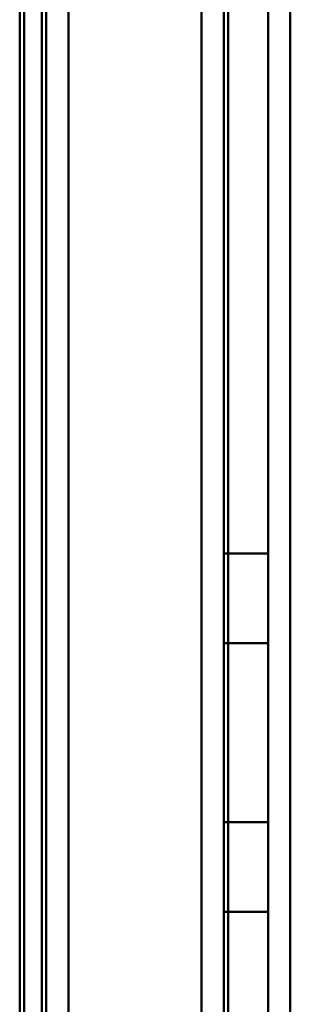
# Model space of a CAD drawing. Header units: millimetres. Extents: x -1442 to 3067, y -120 to 1210.
# Tile 31 of 71: x 437 to 443, y 192 to 214. Entities that reach past the tile are written whole.
import ezdxf

# ---------------------------------------------------------------- set-up
doc = ezdxf.new("R2010")
doc.units = ezdxf.units.MM
doc.layers.add('G-IMPT', color=8, linetype='Continuous', lineweight=40)

# ---------------------------------------------------------------- blocks, each defined once
blk = doc.blocks.new('NEXA 2000 CALQUES_dwg-762145-Gauche')
at = {"layer": 'G-IMPT'}
for p, q in [((441, 1137.272), (441, 129.472)), ((441, 1137.272), (441, 129.472)), ((437.5, 129.472), (437.5, 1102.272)), ((438, 128.972), (438, 223.072))]:
    blk.add_line(p, q, dxfattribs=at)
at = {"layer": 'G-IMPT', "flags": 128}
for points in [[(443, 1137.772), (443, 885.572), (443, 633.372), (443, 381.172), (443, 128.972)], [(443, 128.972), (443, 381.172), (443, 633.372), (443, 885.572), (443, 1137.772)], [(443, 128.972), (443, 381.172), (443, 633.372), (443, 885.572), (443, 1137.772)], [(443, 1137.772), (443, 885.572), (443, 633.372), (443, 381.172), (443, 128.972)], [(441, 129.472), (441, 381.422), (441, 633.372), (441, 885.322), (441, 1137.272)], [(441, 1137.272), (441, 885.322), (441, 633.372), (441, 381.422), (441, 129.472)], [(441, 129.472), (441, 381.422), (441, 633.372), (441, 885.322), (441, 1137.272)], [(441, 1137.272), (441, 885.322), (441, 633.372), (441, 381.422), (441, 129.472)], [(441, 1137.272), (441, 885.322), (441, 633.372), (441, 381.422), (441, 129.472)], [(441, 129.472), (441, 381.422), (441, 633.372), (441, 885.322), (441, 1137.272)], [(441, 1137.272), (441, 885.322), (441, 633.372), (441, 381.422), (441, 129.472)], [(441, 129.472), (441, 381.422), (441, 633.372), (441, 885.322), (441, 1137.272)], [(441.5, 129.472), (441.5, 381.422), (441.5, 633.372), (441.5, 885.322), (441.5, 1137.272)], [(441.5, 1137.272), (441.5, 885.322), (441.5, 633.372), (441.5, 381.422), (441.5, 129.472)], [(441.5, 1137.272), (441.5, 885.322), (441.5, 633.372), (441.5, 381.422), (441.5, 129.472)], [(441.5, 129.472), (441.5, 381.422), (441.5, 633.372), (441.5, 885.322), (441.5, 1137.272)], [(441.6, 1137.272), (441.6, 885.322), (441.6, 633.372), (441.6, 381.422), (441.6, 129.472)], [(441.6, 129.472), (441.6, 381.422), (441.6, 633.372), (441.6, 885.322), (441.6, 1137.272)], [(441.6, 1137.272), (441.6, 885.322), (441.6, 633.372), (441.6, 381.422), (441.6, 129.472)], [(441.6, 129.472), (441.6, 381.422), (441.6, 633.372), (441.6, 885.322), (441.6, 1137.272)], [(441.6, 129.472), (441.6, 381.422), (441.6, 633.372), (441.6, 885.322), (441.6, 1137.272)], [(441.6, 1137.272), (441.6, 885.322), (441.6, 633.372), (441.6, 381.422), (441.6, 129.472)], [(441.6, 129.472), (441.6, 381.422), (441.6, 633.372), (441.6, 885.322), (441.6, 1137.272)], [(441.6, 1137.272), (441.6, 885.322), (441.6, 633.372), (441.6, 381.422), (441.6, 129.472)], [(441.6, 129.472), (441.6, 381.422), (441.6, 633.372), (441.6, 885.322), (441.6, 1137.272)], [(441.6, 1137.272), (441.6, 885.322), (441.6, 633.372), (441.6, 381.422), (441.6, 129.472)], [(441.6, 1137.272), (441.6, 885.322), (441.6, 633.372), (441.6, 381.422), (441.6, 129.472)], [(441.6, 129.472), (441.6, 381.422), (441.6, 633.372), (441.6, 885.322), (441.6, 1137.272)], [(443, 1137.272), (443, 885.322), (443, 633.372), (443, 381.422), (443, 129.472)], [(443, 129.472), (443, 381.422), (443, 633.372), (443, 885.322), (443, 1137.272)], [(443, 129.472), (443, 381.422), (443, 633.372), (443, 885.322), (443, 1137.272)], [(443, 1137.272), (443, 885.322), (443, 633.372), (443, 381.422), (443, 129.472)], [(443, 129.472), (443, 381.422), (443, 633.372), (443, 885.322), (443, 1137.272)], [(443, 1137.272), (443, 885.322), (443, 633.372), (443, 381.422), (443, 129.472)], [(443, 1137.272), (443, 885.322), (443, 633.372), (443, 381.422), (443, 129.472)], [(443, 129.472), (443, 381.422), (443, 633.372), (443, 885.322), (443, 1137.272)], [(438, 128.972), (438, 372.422), (438, 615.872), (438, 859.322), (438, 1102.772)], [(438, 1102.772), (438, 859.322), (438, 615.872), (438, 372.422), (438, 128.972)], [(438, 1102.772), (438, 859.322), (438, 615.872), (438, 372.422), (438, 128.972)], [(438, 128.972), (438, 372.422), (438, 615.872), (438, 859.322), (438, 1102.772)], [(436.9, 1102.272), (436.9, 867.047), (436.9, 631.822), (436.9, 396.597), (436.9, 161.372)], [(436.9, 1102.272), (436.9, 859.072), (436.9, 615.872), (436.9, 372.672), (436.9, 129.472)], [(436.9, 1102.272), (436.9, 867.047), (436.9, 631.822), (436.9, 396.597), (436.9, 161.372)], [(436.9, 161.372), (436.9, 396.597), (436.9, 631.822), (436.9, 867.047), (436.9, 1102.272)], [(436.9, 129.472), (436.9, 372.672), (436.9, 615.872), (436.9, 859.072), (436.9, 1102.272)], [(436.9, 161.372), (436.9, 396.597), (436.9, 631.822), (436.9, 867.047), (436.9, 1102.272)], [(437, 129.472), (437, 372.672), (437, 615.872), (437, 859.072), (437, 1102.272)], [(437, 1102.272), (437, 859.072), (437, 615.872), (437, 372.672), (437, 129.472)], [(437.5, 1102.272), (437.5, 859.072), (437.5, 615.872), (437.5, 372.672), (437.5, 129.472)], [(437.5, 129.472), (437.5, 372.672), (437.5, 615.872), (437.5, 859.072), (437.5, 1102.272)], [(437.5, 1102.272), (437.5, 859.072), (437.5, 615.872), (437.5, 372.672), (437.5, 129.472)], [(437.5, 129.472), (437.5, 372.672), (437.5, 615.872), (437.5, 859.072), (437.5, 1102.272)], [(437.5, 1102.272), (437.5, 859.072), (437.5, 615.872), (437.5, 372.672), (437.5, 129.472)], [(437.5, 1102.272), (437.5, 859.072), (437.5, 615.872), (437.5, 372.672), (437.5, 129.472)], [(437.5, 129.472), (437.5, 372.672), (437.5, 615.872), (437.5, 859.072), (437.5, 1102.272)], [(437.5, 129.472), (437.5, 372.672), (437.5, 615.872), (437.5, 859.072), (437.5, 1102.272)], [(441.5, 223.372), (441.5, 208.372), (441.5, 193.372), (441.5, 178.372), (441.5, 163.372)], [(441.5, 163.372), (441.5, 178.372), (441.5, 193.372), (441.5, 208.372), (441.5, 223.372)], [(441.5, 223.372), (441.5, 208.372), (441.5, 193.372), (441.5, 178.372), (441.5, 163.372)], [(441.5, 163.372), (441.5, 178.372), (441.5, 193.372), (441.5, 208.372), (441.5, 223.372)], [(441.5, 163.372), (441.5, 178.372), (441.5, 193.372), (441.5, 208.372), (441.5, 223.372)], [(441.5, 223.372), (441.5, 208.372), (441.5, 193.372), (441.5, 178.372), (441.5, 163.372)], [(441.5, 163.372), (441.5, 178.372), (441.5, 193.372), (441.5, 208.372), (441.5, 223.372)], [(441.5, 223.372), (441.5, 208.372), (441.5, 193.372), (441.5, 178.372), (441.5, 163.372)], [(442.5, 163.372), (442.5, 178.372), (442.5, 193.372), (442.5, 208.372), (442.5, 223.372)], [(442.5, 223.372), (442.5, 208.372), (442.5, 193.372), (442.5, 178.372), (442.5, 163.372)], [(442.5, 163.372), (442.5, 178.372), (442.5, 193.372), (442.5, 208.372), (442.5, 223.372)], [(442.5, 223.372), (442.5, 208.372), (442.5, 193.372), (442.5, 178.372), (442.5, 163.372)], [(442.5, 223.372), (442.5, 208.372), (442.5, 193.372), (442.5, 178.372), (442.5, 163.372)], [(442.5, 163.372), (442.5, 178.372), (442.5, 193.372), (442.5, 208.372), (442.5, 223.372)], [(442.5, 223.372), (442.5, 208.372), (442.5, 193.372), (442.5, 178.372), (442.5, 163.372)], [(442.5, 163.372), (442.5, 178.372), (442.5, 193.372), (442.5, 208.372), (442.5, 223.372)], [(437, 129.472), (437, 152.872), (437, 176.272), (437, 199.672), (437, 223.072)], [(437, 223.072), (437, 199.672), (437, 176.272), (437, 152.872), (437, 129.472)], [(437, 129.472), (437, 152.872), (437, 176.272), (437, 199.672), (437, 223.072)], [(437, 223.072), (437, 199.672), (437, 176.272), (437, 152.872), (437, 129.472)], [(437.4, 128.972), (437.4, 152.497), (437.4, 176.022), (437.4, 199.547), (437.4, 223.072)], [(437.4, 128.972), (437.4, 152.497), (437.4, 176.022), (437.4, 199.547), (437.4, 223.072)], [(437.4, 223.072), (437.4, 199.547), (437.4, 176.022), (437.4, 152.497), (437.4, 128.972)], [(437.4, 223.072), (437.4, 199.547), (437.4, 176.022), (437.4, 152.497), (437.4, 128.972)], [(437.4, 223.072), (437.4, 199.547), (437.4, 176.022), (437.4, 152.497), (437.4, 128.972)], [(437.4, 128.972), (437.4, 152.497), (437.4, 176.022), (437.4, 199.547), (437.4, 223.072)], [(437.5, 223.072), (437.5, 199.672), (437.5, 176.272), (437.5, 152.872), (437.5, 129.472)], [(437.5, 223.072), (437.5, 199.547), (437.5, 176.022), (437.5, 152.497), (437.5, 128.972)], [(437.5, 129.472), (437.5, 152.872), (437.5, 176.272), (437.5, 199.672), (437.5, 223.072)], [(437.5, 129.472), (437.5, 152.872), (437.5, 176.272), (437.5, 199.672), (437.5, 223.072)], [(437.5, 223.072), (437.5, 199.672), (437.5, 176.272), (437.5, 152.872), (437.5, 129.472)], [(437.5, 128.972), (437.5, 152.497), (437.5, 176.022), (437.5, 199.547), (437.5, 223.072)], [(438, 128.972), (438, 152.497), (438, 176.022), (438, 199.547), (438, 223.072)], [(438, 223.072), (438, 199.547), (438, 176.022), (438, 152.497), (438, 128.972)], [(438, 223.072), (438, 199.547), (438, 176.022), (438, 152.497), (438, 128.972)], [(438, 128.972), (438, 152.497), (438, 176.022), (438, 199.547), (438, 223.072)], [(443, 128.972), (443, 152.497), (443, 176.022), (443, 199.547), (443, 223.072)], [(443, 223.072), (443, 199.547), (443, 176.022), (443, 152.497), (443, 128.972)], [(443, 223.072), (443, 199.547), (443, 176.022), (443, 152.497), (443, 128.972)], [(443, 128.972), (443, 152.497), (443, 176.022), (443, 199.547), (443, 223.072)], [(441.5, 200.393), (441.5, 200.898), (441.5, 201.403), (441.5, 201.909), (441.5, 202.414)], [(441.5, 202.414), (441.5, 201.909), (441.5, 201.403), (441.5, 200.898), (441.5, 200.393)], [(441.5, 202.414), (441.5, 201.909), (441.5, 201.403), (441.5, 200.898), (441.5, 200.393)], [(442.5, 202.414), (442.25, 202.414), (442, 202.414), (441.75, 202.414), (441.5, 202.414)], [(441.5, 200.393), (441.5, 200.898), (441.5, 201.403), (441.5, 201.909), (441.5, 202.414)], [(441.5, 202.414), (441.75, 202.414), (442, 202.414), (442.25, 202.414), (442.5, 202.414)], [(441.5, 202.414), (441.5, 201.909), (441.5, 201.403), (441.5, 200.898), (441.5, 200.393)], [(441.5, 200.393), (441.5, 200.898), (441.5, 201.403), (441.5, 201.909), (441.5, 202.414)], [(442.5, 202.414), (442.25, 202.414), (442, 202.414), (441.75, 202.414), (441.5, 202.414)], [(441.5, 202.414), (441.5, 201.909), (441.5, 201.403), (441.5, 200.898), (441.5, 200.393)], [(441.5, 200.393), (441.5, 200.898), (441.5, 201.403), (441.5, 201.909), (441.5, 202.414)], [(441.5, 202.414), (441.75, 202.414), (442, 202.414), (442.25, 202.414), (442.5, 202.414)], [(442.5, 200.393), (442.5, 200.898), (442.5, 201.403), (442.5, 201.909), (442.5, 202.414)], [(442.5, 202.414), (442.5, 201.909), (442.5, 201.403), (442.5, 200.898), (442.5, 200.393)], [(442.5, 200.393), (442.5, 200.898), (442.5, 201.403), (442.5, 201.909), (442.5, 202.414)], [(442.5, 202.414), (442.5, 201.909), (442.5, 201.403), (442.5, 200.898), (442.5, 200.393)], [(442.5, 200.393), (442.5, 200.898), (442.5, 201.403), (442.5, 201.909), (442.5, 202.414)], [(442.5, 202.414), (442.5, 201.909), (442.5, 201.403), (442.5, 200.898), (442.5, 200.393)], [(442.5, 200.393), (442.5, 200.898), (442.5, 201.403), (442.5, 201.909), (442.5, 202.414)], [(442.5, 202.414), (442.5, 201.909), (442.5, 201.403), (442.5, 200.898), (442.5, 200.393)], [(441.5, 196.352), (441.5, 197.362), (441.5, 198.372), (441.5, 199.383), (441.5, 200.393)], [(441.5, 200.393), (441.5, 199.383), (441.5, 198.372), (441.5, 197.362), (441.5, 196.352)], [(441.5, 200.393), (441.75, 200.393), (442, 200.393), (442.25, 200.393), (442.5, 200.393)], [(442.5, 200.393), (442.25, 200.393), (442, 200.393), (441.75, 200.393), (441.5, 200.393)], [(441.5, 196.352), (441.5, 197.362), (441.5, 198.372), (441.5, 199.383), (441.5, 200.393)], [(441.5, 200.393), (441.75, 200.393), (442, 200.393), (442.25, 200.393), (442.5, 200.393)], [(441.5, 200.393), (441.5, 199.383), (441.5, 198.372), (441.5, 197.362), (441.5, 196.352)], [(442.5, 200.393), (442.25, 200.393), (442, 200.393), (441.75, 200.393), (441.5, 200.393)], [(441.5, 200.393), (441.5, 199.383), (441.5, 198.372), (441.5, 197.362), (441.5, 196.352)], [(441.5, 196.352), (441.5, 197.362), (441.5, 198.372), (441.5, 199.383), (441.5, 200.393)], [(442.5, 200.393), (442.25, 200.393), (442, 200.393), (441.75, 200.393), (441.5, 200.393)], [(441.5, 200.393), (441.5, 199.383), (441.5, 198.372), (441.5, 197.362), (441.5, 196.352)], [(441.5, 200.393), (441.75, 200.393), (442, 200.393), (442.25, 200.393), (442.5, 200.393)], [(442.5, 200.393), (442.25, 200.393), (442, 200.393), (441.75, 200.393), (441.5, 200.393)], [(441.5, 196.352), (441.5, 197.362), (441.5, 198.372), (441.5, 199.383), (441.5, 200.393)], [(441.5, 200.393), (441.75, 200.393), (442, 200.393), (442.25, 200.393), (442.5, 200.393)], [(442.5, 200.393), (442.5, 199.383), (442.5, 198.372), (442.5, 197.362), (442.5, 196.352)], [(442.5, 196.352), (442.5, 197.362), (442.5, 198.372), (442.5, 199.383), (442.5, 200.393)], [(442.5, 200.393), (442.5, 199.383), (442.5, 198.372), (442.5, 197.362), (442.5, 196.352)], [(442.5, 196.352), (442.5, 197.362), (442.5, 198.372), (442.5, 199.383), (442.5, 200.393)], [(442.5, 196.352), (442.5, 197.362), (442.5, 198.372), (442.5, 199.383), (442.5, 200.393)], [(442.5, 200.393), (442.5, 199.383), (442.5, 198.372), (442.5, 197.362), (442.5, 196.352)], [(442.5, 196.352), (442.5, 197.362), (442.5, 198.372), (442.5, 199.383), (442.5, 200.393)], [(442.5, 200.393), (442.5, 199.383), (442.5, 198.372), (442.5, 197.362), (442.5, 196.352)], [(441.5, 194.331), (441.5, 194.836), (441.5, 195.341), (441.5, 195.846), (441.5, 196.352)], [(441.5, 196.352), (441.5, 195.846), (441.5, 195.341), (441.5, 194.836), (441.5, 194.331)], [(442.5, 196.352), (442.25, 196.352), (442, 196.352), (441.75, 196.352), (441.5, 196.352)], [(441.5, 194.331), (441.5, 194.836), (441.5, 195.341), (441.5, 195.846), (441.5, 196.352)], [(441.5, 196.352), (441.75, 196.352), (442, 196.352), (442.25, 196.352), (442.5, 196.352)], [(441.5, 196.352), (441.5, 195.846), (441.5, 195.341), (441.5, 194.836), (441.5, 194.331)], [(442.5, 196.352), (442.25, 196.352), (442, 196.352), (441.75, 196.352), (441.5, 196.352)], [(441.5, 196.352), (441.75, 196.352), (442, 196.352), (442.25, 196.352), (442.5, 196.352)], [(441.5, 196.352), (441.5, 195.846), (441.5, 195.341), (441.5, 194.836), (441.5, 194.331)], [(441.5, 194.331), (441.5, 194.836), (441.5, 195.341), (441.5, 195.846), (441.5, 196.352)], [(441.5, 194.331), (441.5, 194.836), (441.5, 195.341), (441.5, 195.846), (441.5, 196.352)], [(441.5, 196.352), (441.75, 196.352), (442, 196.352), (442.25, 196.352), (442.5, 196.352)], [(442.5, 196.352), (442.25, 196.352), (442, 196.352), (441.75, 196.352), (441.5, 196.352)], [(441.5, 196.352), (441.5, 195.846), (441.5, 195.341), (441.5, 194.836), (441.5, 194.331)], [(441.5, 196.352), (441.75, 196.352), (442, 196.352), (442.25, 196.352), (442.5, 196.352)], [(442.5, 196.352), (442.25, 196.352), (442, 196.352), (441.75, 196.352), (441.5, 196.352)], [(442.5, 196.352), (442.5, 195.846), (442.5, 195.341), (442.5, 194.836), (442.5, 194.331)], [(442.5, 194.331), (442.5, 194.836), (442.5, 195.341), (442.5, 195.846), (442.5, 196.352)], [(442.5, 196.352), (442.5, 195.846), (442.5, 195.341), (442.5, 194.836), (442.5, 194.331)], [(442.5, 194.331), (442.5, 194.836), (442.5, 195.341), (442.5, 195.846), (442.5, 196.352)], [(442.5, 196.352), (442.5, 195.846), (442.5, 195.341), (442.5, 194.836), (442.5, 194.331)], [(442.5, 194.331), (442.5, 194.836), (442.5, 195.341), (442.5, 195.846), (442.5, 196.352)], [(442.5, 196.352), (442.5, 195.846), (442.5, 195.341), (442.5, 194.836), (442.5, 194.331)], [(442.5, 194.331), (442.5, 194.836), (442.5, 195.341), (442.5, 195.846), (442.5, 196.352)], [(442.5, 194.331), (442.25, 194.331), (442, 194.331), (441.75, 194.331), (441.5, 194.331)], [(441.5, 194.331), (441.75, 194.331), (442, 194.331), (442.25, 194.331), (442.5, 194.331)], [(442.5, 194.331), (442.25, 194.331), (442, 194.331), (441.75, 194.331), (441.5, 194.331)], [(441.5, 194.331), (441.75, 194.331), (442, 194.331), (442.25, 194.331), (442.5, 194.331)]]:
    blk.add_lwpolyline(points, dxfattribs=at)

msp = doc.modelspace()

# ---------------------------------------------------------------- block references
at = {"layer": 'G-IMPT'}
msp.add_blockref('NEXA 2000 CALQUES_dwg-762145-Gauche', (0, 0), dxfattribs=at)

doc.saveas('drawing.dxf')
